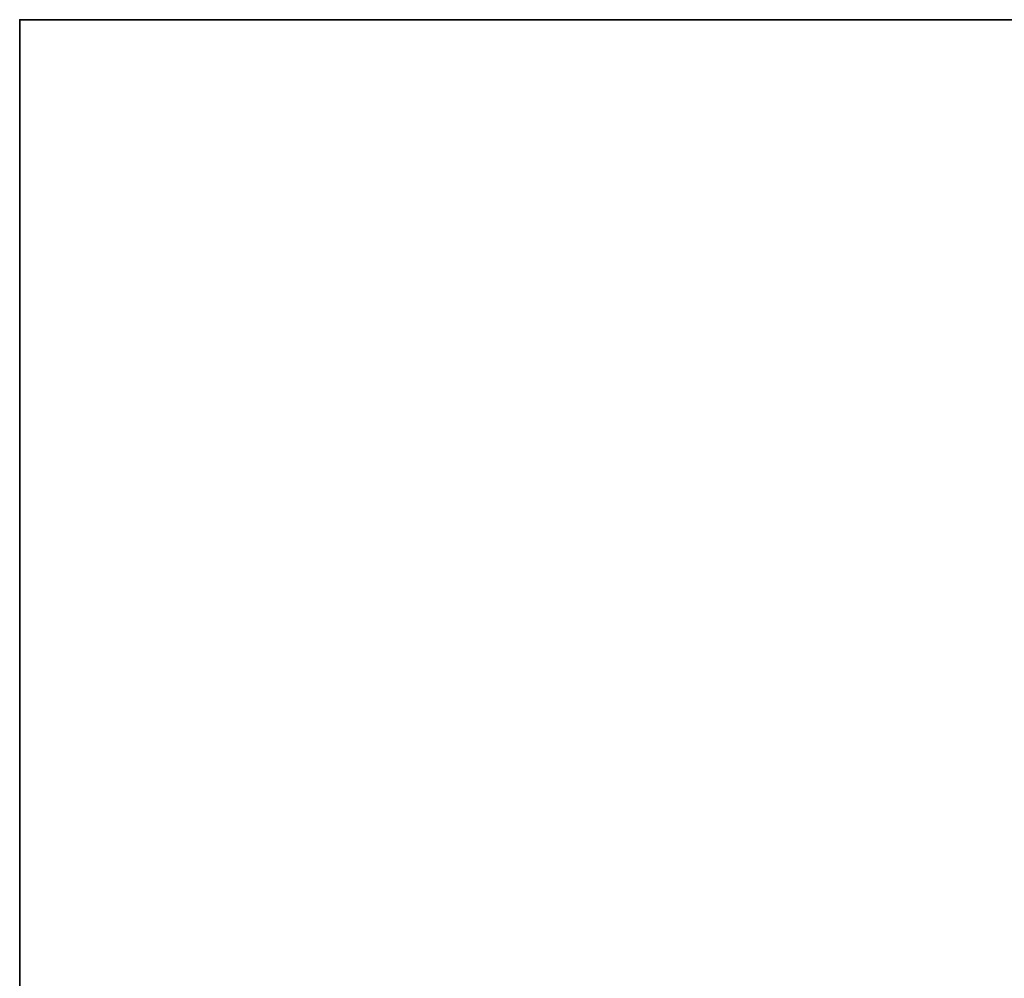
# Model space of a CAD drawing. Header units: millimetres. Extents: x -603 to 3703, y -121 to 193.
# Tile 12 of 256: x -603 to -507, y 81 to 174. Entities that reach past the tile are written whole.
import ezdxf

# ---------------------------------------------------------------- set-up
doc = ezdxf.new("R2010")
doc.units = ezdxf.units.MM
doc.layers.add('151', color=7, linetype='Continuous', true_color=0xffffff)

# ---------------------------------------------------------------- blocks, each defined once
blk = doc.blocks.new('UG_SURFACE_001')
at = {"layer": '151', "color": 252, "linetype": 'Continuous', "lineweight": 35}
for points in [[(-603, -18, 2212.25), (-603, 174.4, 2212.25), (-603, 174.4, -8.75), (-603, -18, -8.75)], [(-603, -18, -8.75), (-603, 174.4, -8.75), (-453, 174.4, -8.75), (-453, -18, -8.75)], [(-603, 174.4, 2212.25), (603, 174.4, 2212.25), (453, 174.4, 2062.25), (-453, 174.4, 2062.25)], [(-453, 174.4, 2062.25), (-453, 174.4, -8.75), (-603, 174.4, -8.75), (-603, 174.4, 2212.25)], [(603, -18, 2212.25), (603, 174.4, 2212.25), (-603, 174.4, 2212.25), (-603, -18, 2212.25)]]:
    blk.add_3dface(points, dxfattribs=at)

msp = doc.modelspace()

# ---------------------------------------------------------------- linework, layer by layer
at = {"layer": '151', "color": 252, "linetype": 'Continuous', "lineweight": 35}
for p, q in [((-603, 174.4, -8.75), (-603, -18, -8.75)), ((-603, 174.4, 2212.25), (-603, 174.4, -8.75)), ((603, 174.4, 2212.25), (-603, 174.4, 2212.25)), ((-603, 174.4, 2212.25), (-603, -18, 2212.25)), ((-603, 174.4, -8.75), (-453, 174.4, -8.75))]:
    msp.add_line(p, q, dxfattribs=at)

# ---------------------------------------------------------------- block references
msp.add_blockref('UG_SURFACE_001', (0, 0), dxfattribs=at)

doc.saveas('drawing.dxf')
